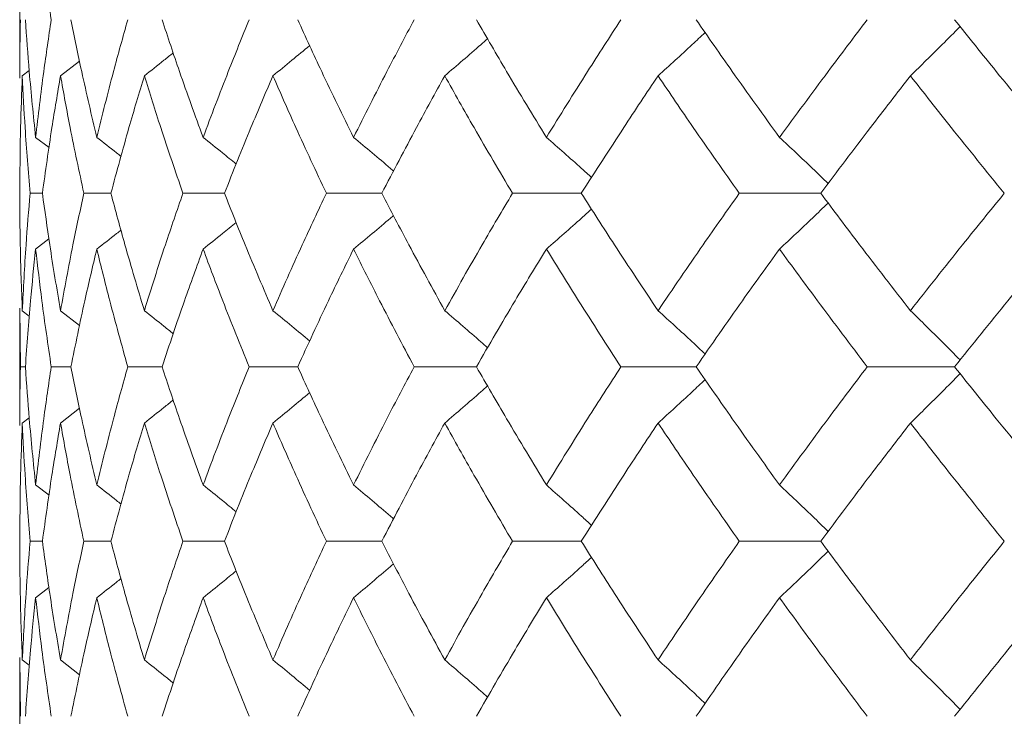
# Model space of a CAD drawing. Header units: inches. Extents: x -4.2 to 22.3, y -10.2 to 17.4.
# Tile 101 of 121: x 18.244 to 18.588, y -0.33 to -0.086. Entities that reach past the tile are written whole.
import ezdxf

# ---------------------------------------------------------------- set-up
doc = ezdxf.new("R2010")
doc.units = ezdxf.units.IN
doc.header["$MEASUREMENT"] = 0

msp = doc.modelspace()

# ---------------------------------------------------------------- linework, layer by layer
at = {"color": 7, "linetype": 'Continuous', "lineweight": 15}
for p, q in [((18.24419, -0.06595), (18.24419, -0.10692)), ((18.2584, -0.10606), (18.26503, -0.10091)), ((18.24506, -0.10606), (18.24746, -0.10421)), ((18.24972, -0.12757), (18.25438, -0.13116)), ((18.25208, -0.14708), (18.24778, -0.14708)), ((18.27598, -0.14708), (18.26654, -0.14708)), ((18.31561, -0.14708), (18.30113, -0.14708)), ((18.37054, -0.14708), (18.35118, -0.14708)), ((18.44017, -0.14708), (18.41615, -0.14708)), ((18.52374, -0.14708), (18.49531, -0.14708)), ((18.24972, -0.16659), (18.25434, -0.16303)), ((18.24419, -0.18724), (18.24419, -0.22821)), ((18.24442, -0.2077), (18.24422, -0.18724)), ((18.24506, -0.1881), (18.2475, -0.18998)), ((18.2584, -0.1881), (18.26506, -0.19328)), ((18.24613, -0.2077), (18.24442, -0.2077)), ((18.26204, -0.2077), (18.25516, -0.2077)), ((18.29385, -0.2077), (18.28187, -0.2077)), ((18.34119, -0.2077), (18.32425, -0.2077)), ((18.40356, -0.2077), (18.38184, -0.2077)), ((18.48026, -0.2077), (18.45401, -0.2077)), ((18.57046, -0.2077), (18.53995, -0.2077)), ((18.2584, -0.22733), (18.26503, -0.22217)), ((18.24506, -0.22733), (18.24746, -0.22548)), ((18.24972, -0.24897), (18.25438, -0.25258)), ((18.25208, -0.26866), (18.24778, -0.26866)), ((18.27598, -0.26866), (18.26654, -0.26866)), ((18.31561, -0.26866), (18.30113, -0.26866)), ((18.37054, -0.26866), (18.35118, -0.26866)), ((18.44017, -0.26866), (18.41615, -0.26866)), ((18.52374, -0.26866), (18.49531, -0.26866)), ((18.24972, -0.28836), (18.25434, -0.28477)), ((18.24419, -0.30918), (18.24419, -0.35038)), ((18.24442, -0.32978), (18.24422, -0.30918)), ((18.24506, -0.31006), (18.2475, -0.31195)), ((18.2584, -0.31006), (18.26506, -0.31527))]:
    msp.add_line(p, q, dxfattribs=at)
for points, knots in [([(18.25516, -0.08646), (18.25402, -0.07876), (18.25199, -0.06502), (18.25042, -0.05125), (18.24972, -0.04519)], [0, 0, 0, 0, 0.559665, 1, 1, 1, 1]), ([(18.24421, -0.10692), (18.2442, -0.10614), (18.24413, -0.09933), (18.24428, -0.0925), (18.24442, -0.08646)], [0, 0, 0, 0, 0.114506, 1, 1, 1, 1]), ([(18.24972, -0.12757), (18.24893, -0.11991), (18.24751, -0.10622), (18.24655, -0.0925), (18.24613, -0.08646)], [0, 0, 0, 0, 0.559527, 1, 1, 1, 1]), ([(18.24972, -0.12757), (18.25062, -0.11991), (18.25221, -0.10622), (18.25426, -0.0925), (18.25516, -0.08646)], [0, 0, 0, 0, 0.559527, 1, 1, 1, 1]), ([(18.27105, -0.12757), (18.26925, -0.11991), (18.26603, -0.10622), (18.26326, -0.0925), (18.26204, -0.08646)], [0, 0, 0, 0, 0.559527, 1, 1, 1, 1]), ([(18.27105, -0.12757), (18.27295, -0.11991), (18.27634, -0.10622), (18.28018, -0.0925), (18.28187, -0.08646)], [0, 0, 0, 0, 0.559527, 1, 1, 1, 1]), ([(18.30817, -0.12757), (18.30538, -0.11991), (18.30039, -0.10622), (18.29585, -0.0925), (18.29385, -0.08646)], [0, 0, 0, 0, 0.559527, 1, 1, 1, 1]), ([(18.30817, -0.12757), (18.31105, -0.11991), (18.31621, -0.10622), (18.32179, -0.0925), (18.32425, -0.08646)], [0, 0, 0, 0, 0.559527, 1, 1, 1, 1]), ([(18.36067, -0.12757), (18.35692, -0.11991), (18.35022, -0.10622), (18.34395, -0.0925), (18.34119, -0.08646)], [0, 0, 0, 0, 0.559527, 1, 1, 1, 1]), ([(18.36067, -0.12757), (18.36451, -0.11991), (18.37137, -0.10622), (18.37864, -0.0925), (18.38184, -0.08646)], [0, 0, 0, 0, 0.559527, 1, 1, 1, 1]), ([(18.42798, -0.12757), (18.42331, -0.11991), (18.41497, -0.10622), (18.40705, -0.0925), (18.40356, -0.08646)], [0, 0, 0, 0, 0.559527, 1, 1, 1, 1]), ([(18.42798, -0.12757), (18.43273, -0.11991), (18.44122, -0.10622), (18.45009, -0.0925), (18.45401, -0.08646)], [0, 0, 0, 0, 0.5595273, 1, 1, 1, 1]), ([(18.50935, -0.12757), (18.50382, -0.11991), (18.49393, -0.10622), (18.48444, -0.0925), (18.48026, -0.08646)], [0, 0, 0, 0, 0.559527, 1, 1, 1, 1]), ([(18.50935, -0.12757), (18.51496, -0.11991), (18.52499, -0.10622), (18.53538, -0.0925), (18.53995, -0.08646)], [0, 0, 0, 0, 0.5595273, 1, 1, 1, 1]), ([(18.55504, -0.10606), (18.55689, -0.10426), (18.56059, -0.10065), (18.56638, -0.09493), (18.57029, -0.09097), (18.57238, -0.08885)], [0, 0, 0, 0, 0.317748, 0.635496, 1, 1, 1, 1]), ([(18.60391, -0.12757), (18.59757, -0.11991), (18.58625, -0.10622), (18.57529, -0.0925), (18.57046, -0.08646)], [0, 0, 0, 0, 0.559527, 1, 1, 1, 1]), ([(18.46696, -0.10606), (18.46895, -0.10426), (18.47293, -0.10065), (18.47841, -0.09562), (18.48188, -0.09236), (18.48338, -0.09094)], [0, 0, 0, 0, 0.361223, 0.722446, 1, 1, 1, 1]), ([(18.33253, -0.10606), (18.33473, -0.10426), (18.33903, -0.10076), (18.34329, -0.09721), (18.34536, -0.09548)], [0, 0, 0, 0, 0.5139, 1, 1, 1, 1]), ([(18.39251, -0.10606), (18.39462, -0.10425), (18.39884, -0.10065), (18.40382, -0.09635), (18.40667, -0.09382), (18.40744, -0.09313)], [0, 0, 0, 0, 0.421667, 0.843334, 1, 1, 1, 1]), ([(18.28766, -0.10606), (18.28994, -0.10426), (18.29331, -0.1016), (18.29665, -0.0989), (18.29774, -0.09803)], [0, 0, 0, 0, 0.676171, 1, 1, 1, 1]), ([(18.24419, -0.14708), (18.24423, -0.13944), (18.2443, -0.12578), (18.24483, -0.11209), (18.24506, -0.10606)], [0, 0, 0, 0, 0.559462, 1, 1, 1, 1]), ([(18.24778, -0.14708), (18.24715, -0.13944), (18.24602, -0.12578), (18.24536, -0.11209), (18.24506, -0.10606)], [0, 0, 0, 0, 0.559462, 1, 1, 1, 1]), ([(18.25208, -0.14708), (18.25314, -0.13944), (18.25502, -0.12578), (18.25737, -0.11209), (18.2584, -0.10606)], [0, 0, 0, 0, 0.559462, 1, 1, 1, 1]), ([(18.26654, -0.14708), (18.2649, -0.13944), (18.26196, -0.12578), (18.25949, -0.11209), (18.2584, -0.10606)], [0, 0, 0, 0, 0.559462, 1, 1, 1, 1]), ([(18.27598, -0.14708), (18.27804, -0.13944), (18.28172, -0.12578), (18.28584, -0.11209), (18.28766, -0.10606)], [0, 0, 0, 0, 0.559462, 1, 1, 1, 1]), ([(18.30113, -0.14708), (18.2985, -0.13944), (18.29379, -0.12578), (18.28953, -0.11209), (18.28766, -0.10606)], [0, 0, 0, 0, 0.559462, 1, 1, 1, 1]), ([(18.31561, -0.14708), (18.31865, -0.13944), (18.32408, -0.12578), (18.32995, -0.11209), (18.33253, -0.10606)], [0, 0, 0, 0, 0.559462, 1, 1, 1, 1]), ([(18.35118, -0.14708), (18.34759, -0.13944), (18.34116, -0.12578), (18.33517, -0.11209), (18.33253, -0.10606)], [0, 0, 0, 0, 0.559462, 1, 1, 1, 1]), ([(18.37054, -0.14708), (18.37453, -0.13944), (18.38166, -0.12578), (18.38919, -0.11209), (18.39251, -0.10606)], [0, 0, 0, 0, 0.559462, 1, 1, 1, 1]), ([(18.41615, -0.14708), (18.41163, -0.13944), (18.40355, -0.12578), (18.39589, -0.11209), (18.39251, -0.10606)], [0, 0, 0, 0, 0.559462, 1, 1, 1, 1]), ([(18.44017, -0.14708), (18.44506, -0.13944), (18.45381, -0.12578), (18.46294, -0.11209), (18.46696, -0.10606)], [0, 0, 0, 0, 0.559462, 1, 1, 1, 1]), ([(18.49531, -0.14708), (18.48992, -0.13944), (18.48027, -0.12578), (18.47103, -0.11209), (18.46696, -0.10606)], [0, 0, 0, 0, 0.559462, 1, 1, 1, 1]), ([(18.52374, -0.14708), (18.52948, -0.13944), (18.53975, -0.12578), (18.55037, -0.11209), (18.55504, -0.10606)], [0, 0, 0, 0, 0.559462, 1, 1, 1, 1]), ([(18.58781, -0.14708), (18.5816, -0.13944), (18.5705, -0.12578), (18.55977, -0.11209), (18.55504, -0.10606)], [0, 0, 0, 0, 0.559462, 1, 1, 1, 1]), ([(18.27105, -0.12757), (18.27336, -0.12937), (18.27619, -0.13157), (18.279, -0.13379), (18.27952, -0.13421)], [0, 0, 0, 0, 0.81536, 1, 1, 1, 1]), ([(18.30817, -0.12757), (18.31042, -0.12937), (18.31428, -0.13245), (18.31812, -0.13558), (18.31972, -0.13689)], [0, 0, 0, 0, 0.5818217, 1, 1, 1, 1]), ([(18.36067, -0.12757), (18.36283, -0.12937), (18.36716, -0.13297), (18.37181, -0.13688), (18.37429, -0.13901), (18.37464, -0.13931)], [0, 0, 0, 0, 0.462668, 0.925337, 1, 1, 1, 1]), ([(18.42798, -0.12757), (18.43003, -0.12937), (18.43414, -0.13297), (18.4394, -0.13762), (18.44258, -0.14051), (18.44373, -0.14155)], [0, 0, 0, 0, 0.389165, 0.778331, 1, 1, 1, 1]), ([(18.50935, -0.12757), (18.51128, -0.12937), (18.51513, -0.13296), (18.52079, -0.13832), (18.5245, -0.14192), (18.52631, -0.14368)], [0, 0, 0, 0, 0.338424, 0.676849, 1, 1, 1, 1]), ([(18.24506, -0.1881), (18.24477, -0.18043), (18.24426, -0.16674), (18.24421, -0.15308), (18.24419, -0.14708)], [0, 0, 0, 0, 0.560541, 1, 1, 1, 1]), ([(18.24506, -0.1881), (18.24545, -0.18043), (18.24613, -0.16674), (18.24728, -0.15308), (18.24778, -0.14708)], [0, 0, 0, 0, 0.5605414, 1, 1, 1, 1]), ([(18.2584, -0.1881), (18.25709, -0.18043), (18.25477, -0.16674), (18.25291, -0.15308), (18.25208, -0.14708)], [0, 0, 0, 0, 0.560541, 1, 1, 1, 1]), ([(18.2584, -0.1881), (18.25979, -0.18043), (18.26229, -0.16674), (18.26524, -0.15308), (18.26654, -0.14708)], [0, 0, 0, 0, 0.5605414, 1, 1, 1, 1]), ([(18.28766, -0.1881), (18.28536, -0.18043), (18.28125, -0.16674), (18.27759, -0.15308), (18.27598, -0.14708)], [0, 0, 0, 0, 0.560541, 1, 1, 1, 1]), ([(18.28766, -0.1881), (18.29005, -0.18043), (18.29433, -0.16674), (18.29905, -0.15308), (18.30113, -0.14708)], [0, 0, 0, 0, 0.560541, 1, 1, 1, 1]), ([(18.33253, -0.1881), (18.32925, -0.18043), (18.32341, -0.16674), (18.31799, -0.15308), (18.31561, -0.14708)], [0, 0, 0, 0, 0.5605414, 1, 1, 1, 1]), ([(18.33253, -0.1881), (18.3359, -0.18043), (18.3419, -0.16674), (18.34835, -0.15308), (18.35118, -0.14708)], [0, 0, 0, 0, 0.560541, 1, 1, 1, 1]), ([(18.39251, -0.1881), (18.3883, -0.18043), (18.38078, -0.16674), (18.37366, -0.15308), (18.37054, -0.14708)], [0, 0, 0, 0, 0.560541, 1, 1, 1, 1]), ([(18.39251, -0.1881), (18.39682, -0.18043), (18.40449, -0.16674), (18.41259, -0.15308), (18.41615, -0.14708)], [0, 0, 0, 0, 0.560541, 1, 1, 1, 1]), ([(18.46696, -0.1881), (18.46185, -0.18043), (18.45274, -0.16674), (18.44401, -0.15308), (18.44017, -0.14708)], [0, 0, 0, 0, 0.560541, 1, 1, 1, 1]), ([(18.46696, -0.1881), (18.47215, -0.18043), (18.48141, -0.16674), (18.49107, -0.15308), (18.49531, -0.14708)], [0, 0, 0, 0, 0.560541, 1, 1, 1, 1]), ([(18.55504, -0.1881), (18.5491, -0.18043), (18.53849, -0.16674), (18.52824, -0.15308), (18.52374, -0.14708)], [0, 0, 0, 0, 0.560541, 1, 1, 1, 1]), ([(18.55504, -0.1881), (18.56107, -0.18043), (18.57181, -0.16674), (18.58292, -0.15308), (18.58781, -0.14708)], [0, 0, 0, 0, 0.560541, 1, 1, 1, 1]), ([(18.50935, -0.16659), (18.51128, -0.16479), (18.51513, -0.16119), (18.52078, -0.15584), (18.52449, -0.15224), (18.52631, -0.15049)], [0, 0, 0, 0, 0.338501, 0.677002, 1, 1, 1, 1]), ([(18.42798, -0.16659), (18.43003, -0.16479), (18.43414, -0.16119), (18.43939, -0.15654), (18.44257, -0.15366), (18.44373, -0.15261)], [0, 0, 0, 0, 0.38935, 0.7787, 1, 1, 1, 1]), ([(18.30817, -0.16659), (18.31042, -0.16479), (18.31428, -0.16171), (18.3181, -0.15859), (18.3197, -0.15729)], [0, 0, 0, 0, 0.5827699, 1, 1, 1, 1]), ([(18.36067, -0.16659), (18.36283, -0.16479), (18.36716, -0.16119), (18.37181, -0.15728), (18.37428, -0.15516), (18.37462, -0.15486)], [0, 0, 0, 0, 0.463079, 0.926159, 1, 1, 1, 1]), ([(18.27105, -0.16659), (18.27336, -0.16479), (18.27618, -0.1626), (18.27899, -0.16038), (18.2795, -0.15997)], [0, 0, 0, 0, 0.817982, 1, 1, 1, 1]), ([(18.24613, -0.2077), (18.24667, -0.20001), (18.24765, -0.18629), (18.24909, -0.1726), (18.24972, -0.16659)], [0, 0, 0, 0, 0.560476, 1, 1, 1, 1]), ([(18.25516, -0.2077), (18.25402, -0.20001), (18.25199, -0.18629), (18.25042, -0.1726), (18.24972, -0.16659)], [0, 0, 0, 0, 0.560476, 1, 1, 1, 1]), ([(18.26204, -0.2077), (18.2636, -0.20001), (18.26639, -0.18629), (18.26963, -0.1726), (18.27105, -0.16659)], [0, 0, 0, 0, 0.560476, 1, 1, 1, 1]), ([(18.28187, -0.2077), (18.27973, -0.20001), (18.27591, -0.18629), (18.27254, -0.1726), (18.27105, -0.16659)], [0, 0, 0, 0, 0.560476, 1, 1, 1, 1]), ([(18.29385, -0.2077), (18.2964, -0.20001), (18.30096, -0.18629), (18.30597, -0.1726), (18.30817, -0.16659)], [0, 0, 0, 0, 0.560476, 1, 1, 1, 1]), ([(18.32425, -0.2077), (18.32113, -0.20001), (18.31556, -0.18629), (18.31043, -0.1726), (18.30817, -0.16659)], [0, 0, 0, 0, 0.560476, 1, 1, 1, 1]), ([(18.34119, -0.2077), (18.34472, -0.20001), (18.351, -0.18629), (18.35772, -0.1726), (18.36067, -0.16659)], [0, 0, 0, 0, 0.560476, 1, 1, 1, 1]), ([(18.38184, -0.2077), (18.37778, -0.20001), (18.37052, -0.18629), (18.36368, -0.1726), (18.36067, -0.16659)], [0, 0, 0, 0, 0.560476, 1, 1, 1, 1]), ([(18.40356, -0.2077), (18.40801, -0.20001), (18.41595, -0.18629), (18.4243, -0.1726), (18.42798, -0.16659)], [0, 0, 0, 0, 0.560476, 1, 1, 1, 1]), ([(18.45401, -0.2077), (18.44904, -0.20001), (18.44017, -0.18629), (18.4317, -0.1726), (18.42798, -0.16659)], [0, 0, 0, 0, 0.560476, 1, 1, 1, 1]), ([(18.48026, -0.2077), (18.48559, -0.20001), (18.4951, -0.18629), (18.505, -0.1726), (18.50935, -0.16659)], [0, 0, 0, 0, 0.560476, 1, 1, 1, 1]), ([(18.53995, -0.2077), (18.53414, -0.20001), (18.52377, -0.18629), (18.51375, -0.1726), (18.50935, -0.16659)], [0, 0, 0, 0, 0.560476, 1, 1, 1, 1]), ([(18.57046, -0.2077), (18.57661, -0.20001), (18.58758, -0.18629), (18.59892, -0.1726), (18.60391, -0.16659)], [0, 0, 0, 0, 0.560476, 1, 1, 1, 1]), ([(18.28766, -0.1881), (18.28994, -0.1899), (18.29332, -0.19257), (18.29667, -0.19527), (18.29776, -0.19615)], [0, 0, 0, 0, 0.674535, 1, 1, 1, 1]), ([(18.33253, -0.1881), (18.33473, -0.1899), (18.33903, -0.19341), (18.3433, -0.19696), (18.34537, -0.19869)], [0, 0, 0, 0, 0.513216, 1, 1, 1, 1]), ([(18.39251, -0.1881), (18.39462, -0.1899), (18.39884, -0.19351), (18.40382, -0.19781), (18.40668, -0.20035), (18.40746, -0.20104)], [0, 0, 0, 0, 0.42135, 0.8427, 1, 1, 1, 1]), ([(18.46696, -0.1881), (18.46895, -0.1899), (18.47293, -0.1935), (18.47841, -0.19854), (18.48188, -0.2018), (18.48339, -0.20322)], [0, 0, 0, 0, 0.361078, 0.722156, 1, 1, 1, 1]), ([(18.55504, -0.1881), (18.55689, -0.1899), (18.56059, -0.1935), (18.56638, -0.19923), (18.57029, -0.20319), (18.57239, -0.20531)], [0, 0, 0, 0, 0.317693, 0.635385, 1, 1, 1, 1]), ([(18.24421, -0.22821), (18.24421, -0.22742), (18.24413, -0.22057), (18.24428, -0.21374), (18.24442, -0.2077)], [0, 0, 0, 0, 0.115573, 1, 1, 1, 1]), ([(18.24972, -0.24897), (18.24893, -0.24126), (18.24751, -0.22749), (18.24655, -0.21374), (18.24613, -0.2077)], [0, 0, 0, 0, 0.560339, 1, 1, 1, 1]), ([(18.24972, -0.24897), (18.25062, -0.24126), (18.25221, -0.22749), (18.25426, -0.21374), (18.25516, -0.2077)], [0, 0, 0, 0, 0.560339, 1, 1, 1, 1]), ([(18.27105, -0.24897), (18.26925, -0.24126), (18.26603, -0.22749), (18.26326, -0.21374), (18.26204, -0.2077)], [0, 0, 0, 0, 0.560339, 1, 1, 1, 1]), ([(18.27105, -0.24897), (18.27295, -0.24126), (18.27634, -0.22749), (18.28018, -0.21374), (18.28187, -0.2077)], [0, 0, 0, 0, 0.560339, 1, 1, 1, 1]), ([(18.30817, -0.24897), (18.30538, -0.24126), (18.30039, -0.22749), (18.29585, -0.21374), (18.29385, -0.2077)], [0, 0, 0, 0, 0.560339, 1, 1, 1, 1]), ([(18.30817, -0.24897), (18.31105, -0.24126), (18.3162, -0.22749), (18.3218, -0.21374), (18.32425, -0.2077)], [0, 0, 0, 0, 0.560339, 1, 1, 1, 1]), ([(18.36067, -0.24897), (18.35692, -0.24126), (18.35022, -0.22749), (18.34395, -0.21374), (18.34119, -0.2077)], [0, 0, 0, 0, 0.560339, 1, 1, 1, 1]), ([(18.36067, -0.24897), (18.36451, -0.24126), (18.37136, -0.22749), (18.37864, -0.21374), (18.38184, -0.2077)], [0, 0, 0, 0, 0.560339, 1, 1, 1, 1]), ([(18.42798, -0.24897), (18.42331, -0.24126), (18.41498, -0.22749), (18.40705, -0.21374), (18.40356, -0.2077)], [0, 0, 0, 0, 0.560339, 1, 1, 1, 1]), ([(18.42798, -0.24897), (18.43273, -0.24126), (18.44121, -0.22749), (18.4501, -0.21374), (18.45401, -0.2077)], [0, 0, 0, 0, 0.560339, 1, 1, 1, 1]), ([(18.50935, -0.24897), (18.50382, -0.24126), (18.49394, -0.22749), (18.48444, -0.21374), (18.48026, -0.2077)], [0, 0, 0, 0, 0.560339, 1, 1, 1, 1]), ([(18.50935, -0.24897), (18.51496, -0.24126), (18.52498, -0.22749), (18.53538, -0.21374), (18.53995, -0.2077)], [0, 0, 0, 0, 0.560339, 1, 1, 1, 1]), ([(18.60391, -0.24897), (18.59757, -0.24126), (18.58626, -0.22749), (18.57529, -0.21374), (18.57046, -0.2077)], [0, 0, 0, 0, 0.560339, 1, 1, 1, 1]), ([(18.46696, -0.22733), (18.46895, -0.22553), (18.47292, -0.22192), (18.4784, -0.21688), (18.48187, -0.21361), (18.48338, -0.21219)], [0, 0, 0, 0, 0.360977, 0.721953, 1, 1, 1, 1]), ([(18.55504, -0.22733), (18.55689, -0.22553), (18.56059, -0.22192), (18.56637, -0.21619), (18.57029, -0.21222), (18.57238, -0.21009)], [0, 0, 0, 0, 0.317535, 0.635069, 1, 1, 1, 1]), ([(18.39251, -0.22733), (18.39462, -0.22553), (18.39883, -0.22192), (18.40381, -0.2176), (18.40667, -0.21507), (18.40744, -0.21438)], [0, 0, 0, 0, 0.421367, 0.842734, 1, 1, 1, 1]), ([(18.28766, -0.22733), (18.28993, -0.22553), (18.2933, -0.22286), (18.29665, -0.22016), (18.29773, -0.21929)], [0, 0, 0, 0, 0.675594, 1, 1, 1, 1]), ([(18.33253, -0.22733), (18.33473, -0.22553), (18.33902, -0.22202), (18.34328, -0.21846), (18.34536, -0.21673)], [0, 0, 0, 0, 0.513503, 1, 1, 1, 1]), ([(18.24419, -0.26866), (18.24423, -0.26093), (18.2443, -0.24715), (18.24483, -0.23339), (18.24506, -0.22733)], [0, 0, 0, 0, 0.560274, 1, 1, 1, 1]), ([(18.24778, -0.26866), (18.24715, -0.26093), (18.24602, -0.24715), (18.24536, -0.23339), (18.24506, -0.22733)], [0, 0, 0, 0, 0.560274, 1, 1, 1, 1]), ([(18.25208, -0.26866), (18.25314, -0.26093), (18.25502, -0.24715), (18.25737, -0.23339), (18.2584, -0.22733)], [0, 0, 0, 0, 0.5602736, 1, 1, 1, 1]), ([(18.26654, -0.26866), (18.26489, -0.26093), (18.26196, -0.24715), (18.25949, -0.23339), (18.2584, -0.22733)], [0, 0, 0, 0, 0.560274, 1, 1, 1, 1]), ([(18.27598, -0.26866), (18.27804, -0.26093), (18.28171, -0.24715), (18.28584, -0.23339), (18.28766, -0.22733)], [0, 0, 0, 0, 0.560274, 1, 1, 1, 1]), ([(18.30113, -0.26866), (18.29849, -0.26093), (18.29379, -0.24715), (18.28953, -0.23339), (18.28766, -0.22733)], [0, 0, 0, 0, 0.560274, 1, 1, 1, 1]), ([(18.31561, -0.26866), (18.31865, -0.26093), (18.32408, -0.24715), (18.32995, -0.23339), (18.33253, -0.22733)], [0, 0, 0, 0, 0.560274, 1, 1, 1, 1]), ([(18.35118, -0.26866), (18.34758, -0.26093), (18.34116, -0.24715), (18.33516, -0.23339), (18.33253, -0.22733)], [0, 0, 0, 0, 0.560274, 1, 1, 1, 1]), ([(18.37054, -0.26866), (18.37453, -0.26093), (18.38165, -0.24715), (18.3892, -0.23339), (18.39251, -0.22733)], [0, 0, 0, 0, 0.560274, 1, 1, 1, 1]), ([(18.41615, -0.26866), (18.41162, -0.26093), (18.40355, -0.24715), (18.39588, -0.23339), (18.39251, -0.22733)], [0, 0, 0, 0, 0.560274, 1, 1, 1, 1]), ([(18.44017, -0.26866), (18.44506, -0.26093), (18.4538, -0.24715), (18.46294, -0.23339), (18.46696, -0.22733)], [0, 0, 0, 0, 0.5602736, 1, 1, 1, 1]), ([(18.49531, -0.26866), (18.48991, -0.26093), (18.48028, -0.24715), (18.47103, -0.23339), (18.46696, -0.22733)], [0, 0, 0, 0, 0.560274, 1, 1, 1, 1]), ([(18.52374, -0.26866), (18.52948, -0.26093), (18.53974, -0.24715), (18.55037, -0.23339), (18.55504, -0.22733)], [0, 0, 0, 0, 0.560274, 1, 1, 1, 1]), ([(18.58781, -0.26866), (18.5816, -0.26093), (18.57051, -0.24715), (18.55977, -0.23339), (18.55504, -0.22733)], [0, 0, 0, 0, 0.5602736, 1, 1, 1, 1]), ([(18.27105, -0.24897), (18.27335, -0.25077), (18.27619, -0.25299), (18.279, -0.25524), (18.27953, -0.25566)], [0, 0, 0, 0, 0.812629, 1, 1, 1, 1]), ([(18.30817, -0.24897), (18.31041, -0.25077), (18.31428, -0.25388), (18.31811, -0.25704), (18.31972, -0.25836)], [0, 0, 0, 0, 0.579824, 1, 1, 1, 1]), ([(18.36067, -0.24897), (18.36282, -0.25078), (18.36714, -0.25439), (18.3718, -0.25834), (18.37428, -0.2605), (18.37464, -0.26081)], [0, 0, 0, 0, 0.461051, 0.922103, 1, 1, 1, 1]), ([(18.42798, -0.24897), (18.43002, -0.25078), (18.43412, -0.25439), (18.43938, -0.25909), (18.44257, -0.26201), (18.44374, -0.26308)], [0, 0, 0, 0, 0.387792, 0.775584, 1, 1, 1, 1]), ([(18.50935, -0.24897), (18.51127, -0.25078), (18.51511, -0.25439), (18.52077, -0.25979), (18.52449, -0.26343), (18.52631, -0.26522)], [0, 0, 0, 0, 0.337228, 0.674456, 1, 1, 1, 1]), ([(18.24506, -0.31006), (18.24477, -0.30232), (18.24426, -0.28852), (18.24421, -0.27472), (18.24419, -0.26866)], [0, 0, 0, 0, 0.560136, 1, 1, 1, 1]), ([(18.24506, -0.31006), (18.24545, -0.30232), (18.24613, -0.28852), (18.24728, -0.27472), (18.24778, -0.26866)], [0, 0, 0, 0, 0.5601361, 1, 1, 1, 1]), ([(18.2584, -0.31006), (18.25709, -0.30232), (18.25477, -0.28852), (18.25291, -0.27472), (18.25208, -0.26866)], [0, 0, 0, 0, 0.560136, 1, 1, 1, 1]), ([(18.2584, -0.31006), (18.25979, -0.30232), (18.26229, -0.28852), (18.26524, -0.27472), (18.26654, -0.26866)], [0, 0, 0, 0, 0.560136, 1, 1, 1, 1]), ([(18.28766, -0.31006), (18.28536, -0.30232), (18.28125, -0.28852), (18.27759, -0.27472), (18.27598, -0.26866)], [0, 0, 0, 0, 0.5601361, 1, 1, 1, 1]), ([(18.28766, -0.31006), (18.29005, -0.30232), (18.29433, -0.28852), (18.29905, -0.27472), (18.30113, -0.26866)], [0, 0, 0, 0, 0.560136, 1, 1, 1, 1]), ([(18.33253, -0.31006), (18.32925, -0.30232), (18.3234, -0.28852), (18.31799, -0.27472), (18.31561, -0.26866)], [0, 0, 0, 0, 0.560136, 1, 1, 1, 1]), ([(18.33253, -0.31006), (18.33589, -0.30232), (18.34191, -0.28852), (18.34835, -0.27472), (18.35118, -0.26866)], [0, 0, 0, 0, 0.560136, 1, 1, 1, 1]), ([(18.39251, -0.31006), (18.3883, -0.30232), (18.38077, -0.28852), (18.37367, -0.27472), (18.37054, -0.26866)], [0, 0, 0, 0, 0.5601361, 1, 1, 1, 1]), ([(18.39251, -0.31006), (18.39681, -0.30232), (18.40449, -0.28852), (18.41259, -0.27472), (18.41615, -0.26866)], [0, 0, 0, 0, 0.560136, 1, 1, 1, 1]), ([(18.46696, -0.31006), (18.46185, -0.30232), (18.45273, -0.28852), (18.44401, -0.27472), (18.44017, -0.26866)], [0, 0, 0, 0, 0.560136, 1, 1, 1, 1]), ([(18.46696, -0.31006), (18.47215, -0.30232), (18.48141, -0.28852), (18.49107, -0.27472), (18.49531, -0.26866)], [0, 0, 0, 0, 0.5601361, 1, 1, 1, 1]), ([(18.55504, -0.31006), (18.5491, -0.30232), (18.53849, -0.28852), (18.52824, -0.27472), (18.52374, -0.26866)], [0, 0, 0, 0, 0.560136, 1, 1, 1, 1]), ([(18.55504, -0.31006), (18.56106, -0.30232), (18.57181, -0.28852), (18.58292, -0.27472), (18.58781, -0.26866)], [0, 0, 0, 0, 0.560136, 1, 1, 1, 1]), ([(18.42798, -0.28836), (18.43002, -0.28655), (18.43412, -0.28294), (18.43937, -0.27824), (18.44256, -0.27532), (18.44373, -0.27425)], [0, 0, 0, 0, 0.387866, 0.775733, 1, 1, 1, 1]), ([(18.50935, -0.28836), (18.51127, -0.28655), (18.51511, -0.28294), (18.52076, -0.27753), (18.52448, -0.27389), (18.52631, -0.2721)], [0, 0, 0, 0, 0.337204, 0.674407, 1, 1, 1, 1]), ([(18.36067, -0.28836), (18.36282, -0.28655), (18.36713, -0.28293), (18.37179, -0.27899), (18.37427, -0.27683), (18.37463, -0.27652)], [0, 0, 0, 0, 0.461333, 0.922665, 1, 1, 1, 1]), ([(18.27105, -0.28836), (18.27335, -0.28656), (18.27618, -0.28434), (18.27898, -0.2821), (18.2795, -0.28169)], [0, 0, 0, 0, 0.814996, 1, 1, 1, 1]), ([(18.30817, -0.28836), (18.31041, -0.28655), (18.31427, -0.28344), (18.3181, -0.28029), (18.3197, -0.27897)], [0, 0, 0, 0, 0.580604, 1, 1, 1, 1]), ([(18.24613, -0.32978), (18.24667, -0.32205), (18.24765, -0.30824), (18.24909, -0.29443), (18.24972, -0.28836)], [0, 0, 0, 0, 0.560071, 1, 1, 1, 1]), ([(18.25516, -0.32978), (18.25402, -0.32205), (18.25199, -0.30824), (18.25042, -0.29443), (18.24972, -0.28836)], [0, 0, 0, 0, 0.560071, 1, 1, 1, 1]), ([(18.26204, -0.32978), (18.2636, -0.32205), (18.26639, -0.30824), (18.26963, -0.29443), (18.27105, -0.28836)], [0, 0, 0, 0, 0.5600706, 1, 1, 1, 1]), ([(18.28187, -0.32978), (18.27973, -0.32205), (18.27591, -0.30824), (18.27254, -0.29443), (18.27105, -0.28836)], [0, 0, 0, 0, 0.560071, 1, 1, 1, 1]), ([(18.29385, -0.32978), (18.2964, -0.32205), (18.30096, -0.30824), (18.30597, -0.29443), (18.30817, -0.28836)], [0, 0, 0, 0, 0.560071, 1, 1, 1, 1]), ([(18.32425, -0.32978), (18.32113, -0.32205), (18.31556, -0.30824), (18.31043, -0.29443), (18.30817, -0.28836)], [0, 0, 0, 0, 0.560071, 1, 1, 1, 1]), ([(18.34119, -0.32978), (18.34471, -0.32205), (18.351, -0.30824), (18.35771, -0.29443), (18.36067, -0.28836)], [0, 0, 0, 0, 0.560071, 1, 1, 1, 1]), ([(18.38184, -0.32978), (18.37778, -0.32205), (18.37052, -0.30824), (18.36368, -0.29443), (18.36067, -0.28836)], [0, 0, 0, 0, 0.560071, 1, 1, 1, 1]), ([(18.40356, -0.32978), (18.40801, -0.32205), (18.41595, -0.30824), (18.4243, -0.29443), (18.42798, -0.28836)], [0, 0, 0, 0, 0.560071, 1, 1, 1, 1]), ([(18.45401, -0.32978), (18.44904, -0.32205), (18.44017, -0.30824), (18.4317, -0.29443), (18.42798, -0.28836)], [0, 0, 0, 0, 0.560071, 1, 1, 1, 1]), ([(18.48026, -0.32978), (18.48559, -0.32205), (18.4951, -0.30824), (18.505, -0.29443), (18.50935, -0.28836)], [0, 0, 0, 0, 0.5600706, 1, 1, 1, 1]), ([(18.53995, -0.32978), (18.53414, -0.32205), (18.52376, -0.30824), (18.51375, -0.29443), (18.50935, -0.28836)], [0, 0, 0, 0, 0.560071, 1, 1, 1, 1]), ([(18.57046, -0.32978), (18.57661, -0.32205), (18.58759, -0.30824), (18.59892, -0.29443), (18.60391, -0.28836)], [0, 0, 0, 0, 0.560071, 1, 1, 1, 1]), ([(18.28766, -0.31006), (18.28993, -0.31186), (18.29331, -0.31455), (18.29666, -0.31727), (18.29776, -0.31816)], [0, 0, 0, 0, 0.672904, 1, 1, 1, 1]), ([(18.33253, -0.31006), (18.33473, -0.31186), (18.33903, -0.31539), (18.34329, -0.31897), (18.34537, -0.32072)], [0, 0, 0, 0, 0.511985, 1, 1, 1, 1]), ([(18.39251, -0.31006), (18.39462, -0.31187), (18.39882, -0.31548), (18.40381, -0.31982), (18.40667, -0.32237), (18.40745, -0.32307)], [0, 0, 0, 0, 0.42034, 0.840681, 1, 1, 1, 1]), ([(18.46696, -0.31006), (18.46894, -0.31187), (18.47291, -0.31548), (18.4784, -0.32055), (18.48187, -0.32384), (18.48339, -0.32528)], [0, 0, 0, 0, 0.360211, 0.720422, 1, 1, 1, 1]), ([(18.55504, -0.31006), (18.55689, -0.31186), (18.56058, -0.31548), (18.56637, -0.32124), (18.57028, -0.32524), (18.57238, -0.32738)], [0, 0, 0, 0, 0.316926, 0.633852, 1, 1, 1, 1])]:
    msp.add_open_spline(points, degree=3, knots=knots, dxfattribs=at)

doc.saveas('drawing.dxf')
